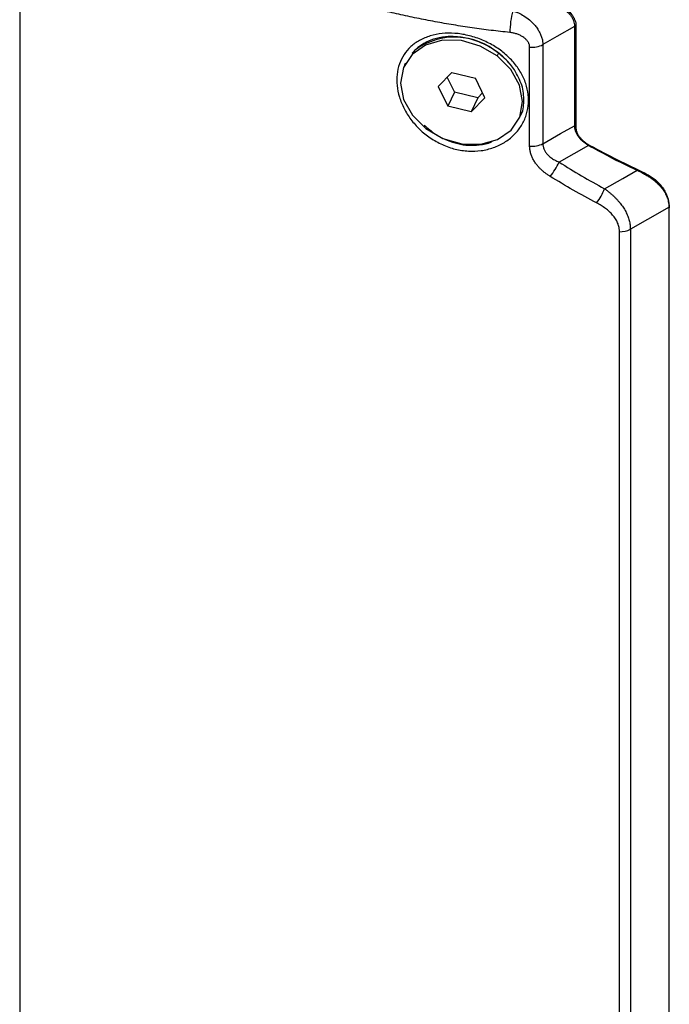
# Model space of a CAD drawing. Header units: millimetres. Extents: x -88 to 910, y -234 to 995.
# Tile 29 of 40: x 814 to 855, y 825 to 887. Entities that reach past the tile are written whole.
import ezdxf

# ---------------------------------------------------------------- set-up
doc = ezdxf.new("R2010")
doc.units = ezdxf.units.MM

msp = doc.modelspace()

# ---------------------------------------------------------------- linework, layer by layer
at = {"color": 7, "linetype": 'Continuous', "lineweight": 25}
for p, q in [((813.524, 896.433), (813.524, 655.826)), ((848.742, 886.945), (848.649, 886.892)), ((848.649, 886.914), (848.649, 886.892)), ((848.649, 886.892), (848.649, 880.623)), ((848.742, 886.945), (848.742, 880.491)), ((846.65, 885.761), (846.65, 879.491)), ((843.841, 885.213), (843.764, 885.045)), ((845.811, 879.335), (845.811, 885.605)), ((837.953, 884.597), (837.876, 884.43)), ((840.894, 883.987), (840.024, 883.102)), ((840.894, 883.987), (842.374, 883.631)), ((840.593, 883.68), (841.048, 882.753)), ((842.983, 882.39), (842.374, 883.631)), ((840.024, 883.102), (840.634, 881.861)), ((841.048, 882.753), (840.634, 881.861)), ((842.528, 882.397), (841.048, 882.753)), ((842.829, 882.704), (842.528, 882.397)), ((842.528, 882.397), (842.114, 881.505)), ((842.983, 882.39), (842.114, 881.505)), ((842.114, 881.505), (840.634, 881.861)), ((845.132, 881.062), (845.21, 881.229)), ((849.545, 879.381), (847.678, 878.324)), ((852.434, 877.892), (852.607, 877.808)), ((852.607, 877.808), (852.913, 877.66)), ((853.125, 877.558), (853.116, 877.615)), ((854.636, 875.653), (854.608, 875.818)), ((854.653, 875.371), (854.653, 875.474)), ((854.653, 636.377), (854.653, 875.371)), ((851.499, 634.759), (851.499, 873.915)), ((852.188, 874.077), (852.188, 634.921))]:
    msp.add_line(p, q, dxfattribs=at)
at = {"color": 8, "linetype": 'Continuous', "lineweight": 25}
for p, q in [((848.674, 880.489), (848.742, 880.491)), ((849.628, 879.376), (849.557, 879.374))]:
    msp.add_line(p, q, dxfattribs=at)
at = {"color": 7, "linetype": 'Continuous', "lineweight": 25, "flags": 128}
for points in [[(848.649, 886.914), (847.53, 886.269), (846.65, 885.761)], [(843.764, 885.045), (842.685, 885.673), (841.49, 886.014), (840.297, 886.035), (839.222, 885.734), (838.37, 885.141), (837.825, 884.313), (837.64, 883.332), (837.834, 882.293), (838.386, 881.299), (839.244, 880.446)], [(839.244, 880.446), (840.323, 879.818), (841.518, 879.477), (842.711, 879.456), (843.786, 879.757), (844.638, 880.351), (845.183, 881.179), (845.368, 882.16), (845.174, 883.198), (844.622, 884.193), (843.764, 885.045)], [(846.65, 879.491), (847.77, 880.125), (848.649, 880.623)], [(850.546, 876.643), (851.701, 877.297), (852.609, 877.811)], [(854.653, 875.474), (853.272, 874.692), (852.188, 874.077)]]:
    msp.add_lwpolyline(points, dxfattribs=at)
at = {"color": 7, "linetype": 'Continuous', "lineweight": 25}
for centre, radius, start, end in [((850.131, 886.518), 5.568, 165.61409, 179.88392), ((841.069, 881.963), 4.271, 49.53098, 125.59928), ((845.966, 887.108), 1.511, 264.11859, 296.9306), ((841.04, 881.532), 4.626, 40.17517, 52.72175), ((845.966, 880.839), 1.511, 264.11859, 296.9306), ((844.368, 879.791), 3.62, 319.15254, 336.09194), ((847.536, 877.701), 3.191, 322.07376, 340.63252), ((851.521, 875.367), 1.452, 269.13393, 297.34119)]:
    msp.add_arc(centre, radius, start, end, dxfattribs=at)
for major_axis, start_param, end_param in [((34.052, -21.848), 4.916125, 5.015376), ((34.149, -21.91), 4.930494, 4.995866), ((34.149, -21.91), 5.009675, 5.0155)]:
    msp.add_ellipse((851.274, 897.1), major_axis=major_axis, ratio=0.398936, start_param=start_param, end_param=end_param, dxfattribs=at)
for points, knots in [([(844.563, 886.529), (844.363, 886.551), (843.962, 886.594), (843.364, 886.665), (842.768, 886.742), (842.174, 886.825), (841.583, 886.913), (840.994, 887.006), (840.407, 887.105), (839.824, 887.21), (839.244, 887.32), (838.666, 887.435), (838.092, 887.556), (837.522, 887.682), (836.955, 887.813), (836.392, 887.949), (835.832, 888.091), (835.277, 888.238), (834.726, 888.39), (834.179, 888.548), (833.637, 888.71), (833.099, 888.877), (832.566, 889.05), (832.038, 889.227), (831.516, 889.409), (830.998, 889.596), (830.485, 889.788), (829.978, 889.985), (829.477, 890.186), (828.981, 890.392), (828.491, 890.603), (828.007, 890.818), (827.529, 891.037), (827.057, 891.261), (826.592, 891.49), (826.133, 891.723), (825.681, 891.959), (825.235, 892.201), (824.797, 892.446), (824.365, 892.695), (823.94, 892.948), (823.522, 893.206), (823.112, 893.467), (822.709, 893.732), (822.313, 894), (821.925, 894.272), (821.545, 894.548), (821.173, 894.828), (820.808, 895.11), (820.451, 895.396), (820.103, 895.686), (819.762, 895.978), (819.43, 896.274), (819.106, 896.573), (818.791, 896.875), (818.484, 897.179), (818.186, 897.487), (817.896, 897.797), (817.615, 898.11), (817.343, 898.426), (817.08, 898.743), (816.825, 899.064), (816.58, 899.386), (816.344, 899.711), (816.117, 900.038), (815.899, 900.368), (815.69, 900.699), (815.491, 901.032), (815.301, 901.367), (815.12, 901.703), (814.949, 902.041), (814.788, 902.381), (814.636, 902.722), (814.493, 903.065), (814.361, 903.409), (814.237, 903.754), (814.163, 903.985), (814.126, 904.1)], [0, 0, 0, 0, 0.013333, 0.026667, 0.04, 0.053333, 0.066667, 0.08, 0.093333, 0.106667, 0.12, 0.133333, 0.146667, 0.16, 0.173333, 0.186667, 0.2, 0.213333, 0.226667, 0.24, 0.253333, 0.266667, 0.28, 0.293333, 0.306667, 0.32, 0.333333, 0.346667, 0.36, 0.373333, 0.386667, 0.4, 0.413333, 0.426667, 0.44, 0.453333, 0.466667, 0.48, 0.493333, 0.506667, 0.52, 0.533333, 0.546667, 0.56, 0.573333, 0.586667, 0.6, 0.613333, 0.626667, 0.64, 0.653333, 0.666667, 0.68, 0.693333, 0.706667, 0.72, 0.733333, 0.746667, 0.76, 0.773333, 0.786667, 0.8, 0.813333, 0.826667, 0.84, 0.853333, 0.866667, 0.88, 0.893333, 0.906667, 0.92, 0.933333, 0.946667, 0.96, 0.973333, 0.986667, 1, 1, 1, 1]), ([(846.102, 888.688), (846.161, 888.683), (846.279, 888.671), (846.455, 888.644), (846.63, 888.61), (846.803, 888.569), (847.061, 888.496), (847.395, 888.373), (847.782, 888.172), (848.127, 887.925), (848.364, 887.676), (848.507, 887.455), (848.587, 887.28), (848.639, 887.098), (848.646, 886.976), (848.649, 886.914)], [0, 0, 0, 0, 0.050269, 0.100222, 0.150017, 0.199811, 0.249762, 0.376158, 0.498768, 0.623085, 0.748437, 0.811741, 0.873986, 0.937179, 1, 1, 1, 1]), ([(846.192, 888.739), (846.252, 888.733), (846.37, 888.722), (846.547, 888.695), (846.723, 888.661), (846.897, 888.618), (847.156, 888.544), (847.491, 888.419), (847.879, 888.214), (848.223, 887.963), (848.459, 887.711), (848.601, 887.489), (848.681, 887.312), (848.733, 887.13), (848.739, 887.007), (848.742, 886.945)], [0, 0, 0, 0, 0.0501734, 0.1000682, 0.149849, 0.1996816, 0.249731, 0.3760002, 0.4988081, 0.6232332, 0.7485092, 0.8118028, 0.8740291, 0.9372285, 1, 1, 1, 1]), ([(844.737, 887.901), (844.778, 887.889), (844.898, 887.852), (845.138, 887.757), (845.459, 887.585), (845.786, 887.348), (846.05, 887.097), (846.245, 886.86), (846.394, 886.632), (846.509, 886.403), (846.59, 886.178), (846.64, 885.963), (846.647, 885.827), (846.65, 885.761)], [0, 0, 0, 0, 0.042481, 0.12454, 0.249819, 0.387546, 0.499461, 0.589352, 0.677386, 0.762934, 0.845461, 0.924567, 1, 1, 1, 1]), ([(838.852, 880.396), (838.647, 880.592), (838.271, 881.016), (837.839, 881.714), (837.539, 882.443), (837.39, 883.174), (837.39, 883.884), (837.544, 884.548), (837.835, 885.146), (838.267, 885.652), (838.826, 886.052), (839.502, 886.33), (840.258, 886.485), (841.071, 886.498), (841.91, 886.369), (842.739, 886.101), (843.524, 885.718), (844.222, 885.227), (844.81, 884.649), (845.267, 884.002), (845.587, 883.31), (845.747, 882.596), (845.748, 881.885), (845.585, 881.199), (845.275, 880.564), (844.817, 880.007), (844.23, 879.55), (843.529, 879.221), (842.754, 879.027), (841.931, 878.994), (841.094, 879.122), (840.276, 879.412), (839.509, 879.835), (839.059, 880.199), (838.852, 880.396)], [0, 0, 0, 0, 0.031129, 0.062684, 0.093972, 0.125104, 0.156158, 0.187596, 0.21903, 0.249932, 0.280977, 0.312317, 0.343861, 0.374695, 0.405596, 0.43713, 0.468623, 0.499813, 0.53086, 0.562342, 0.593753, 0.625017, 0.65622, 0.687586, 0.718963, 0.75003, 0.781225, 0.812624, 0.844074, 0.874892, 0.905764, 0.937206, 0.968719, 1, 1, 1, 1]), ([(845.811, 885.605), (845.81, 885.629), (845.808, 885.677), (845.793, 885.749), (845.769, 885.82), (845.735, 885.89), (845.673, 885.991), (845.563, 886.116), (845.395, 886.247), (845.202, 886.356), (844.997, 886.438), (844.782, 886.499), (844.636, 886.519), (844.563, 886.529)], [0, 0, 0, 0, 0.0494889, 0.0986273, 0.1480379, 0.1983332, 0.2500945, 0.3718405, 0.5001241, 0.622877, 0.749972, 0.8744001, 1, 1, 1, 1]), ([(844.575, 884.516), (844.536, 884.562), (844.456, 884.659), (844.32, 884.804), (844.166, 884.955), (843.768, 885.309), (843.069, 885.766), (842.07, 886.139), (841.201, 886.282), (840.42, 886.272), (839.503, 886.09), (838.896, 885.742), (838.595, 885.448), (838.583, 885.436)], [0, 0, 0, 0, 0.027018, 0.056229, 0.087654, 0.121316, 0.286325, 0.431984, 0.557053, 0.653809, 0.77446, 0.991119, 1, 1, 1, 1]), ([(838.583, 885.437), (838.544, 885.401), (838.467, 885.331), (838.397, 885.255), (838.363, 885.217)], [0, 0, 0, 0, 0.504156, 1, 1, 1, 1]), ([(845.205, 881.232), (845.211, 881.239), (845.401, 881.506), (845.475, 882.188), (845.389, 883.193), (845.024, 883.838), (844.842, 884.161)], [0, 0, 0, 0, 0.009385, 0.33959, 0.669795, 1, 1, 1, 1]), ([(848.649, 880.623), (848.65, 880.593), (848.652, 880.532), (848.665, 880.44), (848.686, 880.348), (848.724, 880.228), (848.792, 880.081), (848.901, 879.915), (849.035, 879.76), (849.188, 879.62), (849.358, 879.492), (849.482, 879.418), (849.545, 879.381)], [0, 0, 0, 0, 0.062089, 0.1242566, 0.186852, 0.2502172, 0.3733295, 0.5003452, 0.6233084, 0.7500739, 0.8734512, 1, 1, 1, 1]), ([(848.742, 880.491), (848.743, 880.464), (848.746, 880.409), (848.761, 880.325), (848.787, 880.24), (848.832, 880.131), (848.906, 879.998), (849.017, 879.851), (849.149, 879.713), (849.295, 879.588), (849.455, 879.474), (849.57, 879.409), (849.628, 879.376)], [0, 0, 0, 0, 0.059797, 0.121147, 0.184602, 0.250665, 0.37281, 0.500983, 0.624092, 0.750401, 0.874746, 1, 1, 1, 1]), ([(847.107, 877.423), (847.051, 877.458), (846.942, 877.528), (846.788, 877.639), (846.645, 877.755), (846.512, 877.876), (846.389, 878.001), (846.277, 878.131), (846.159, 878.288), (846.042, 878.472), (845.939, 878.685), (845.865, 878.9), (845.819, 879.118), (845.814, 879.263), (845.811, 879.335)], [0, 0, 0, 0, 0.075466, 0.149173, 0.221365, 0.292301, 0.362256, 0.431514, 0.500368, 0.603763, 0.704203, 0.802881, 0.901054, 1, 1, 1, 1]), ([(846.65, 879.491), (846.651, 879.461), (846.653, 879.4), (846.668, 879.309), (846.692, 879.218), (846.726, 879.128), (846.77, 879.039), (846.823, 878.951), (846.887, 878.866), (846.989, 878.75), (847.151, 878.609), (847.391, 878.451), (847.579, 878.368), (847.678, 878.324)], [0, 0, 0, 0, 0.058924, 0.118582, 0.179139, 0.240744, 0.303538, 0.367648, 0.433192, 0.500281, 0.651128, 0.81762, 1, 1, 1, 1]), ([(852.92, 877.656), (852.989, 877.619), (853.125, 877.545), (853.318, 877.426), (853.5, 877.304), (853.67, 877.178), (853.85, 877.029), (854.032, 876.856), (854.208, 876.657), (854.358, 876.452), (854.434, 876.308), (854.472, 876.236)], [0, 0, 0, 0, 0.104024, 0.205511, 0.304682, 0.401772, 0.497033, 0.629373, 0.756659, 0.879849, 1, 1, 1, 1]), ([(853.116, 877.615), (853.162, 877.593), (853.254, 877.547), (853.386, 877.472), (853.513, 877.391), (853.636, 877.306), (853.81, 877.17), (854.022, 876.972), (854.243, 876.699), (854.42, 876.404), (854.534, 876.125), (854.601, 875.873), (854.637, 875.652), (854.641, 875.503), (854.643, 875.428)], [0, 0, 0, 0, 0.049963, 0.09984, 0.149761, 0.199854, 0.250247, 0.374823, 0.500054, 0.625231, 0.749838, 0.833623, 0.916812, 1, 1, 1, 1]), ([(854.472, 876.236), (854.451, 876.282), (854.408, 876.374), (854.332, 876.508), (854.212, 876.692), (854.031, 876.915), (853.796, 877.135), (853.566, 877.307), (853.354, 877.442), (853.201, 877.519), (853.125, 877.558)], [0, 0, 0, 0, 0.0837039, 0.1676643, 0.2521548, 0.4394235, 0.6257884, 0.7511237, 0.8755636, 1, 1, 1, 1]), ([(850.546, 876.643), (850.604, 876.601), (850.719, 876.519), (850.881, 876.39), (851.033, 876.259), (851.174, 876.128), (851.305, 875.996), (851.425, 875.864), (851.535, 875.734), (851.634, 875.605), (851.759, 875.427), (851.896, 875.196), (852.027, 874.911), (852.119, 874.628), (852.177, 874.35), (852.184, 874.167), (852.188, 874.077)], [0, 0, 0, 0, 0.062503, 0.123467, 0.182831, 0.240541, 0.296548, 0.35081, 0.403293, 0.453969, 0.502821, 0.608109, 0.710439, 0.809813, 0.90629, 1, 1, 1, 1]), ([(854.653, 875.474), (854.652, 875.516), (854.65, 875.601), (854.635, 875.728), (854.61, 875.855), (854.574, 875.982), (854.528, 876.11), (854.49, 876.193), (854.47, 876.235)], [0, 0, 0, 0, 0.160186, 0.322577, 0.487483, 0.655186, 0.825947, 1, 1, 1, 1]), ([(851.499, 873.915), (851.498, 873.953), (851.496, 874.027), (851.482, 874.139), (851.459, 874.25), (851.426, 874.361), (851.365, 874.522), (851.253, 874.731), (851.073, 874.971), (850.855, 875.194), (850.611, 875.394), (850.343, 875.579), (850.151, 875.685), (850.053, 875.74)], [0, 0, 0, 0, 0.049492, 0.099057, 0.148922, 0.199311, 0.250439, 0.372925, 0.501045, 0.623029, 0.750381, 0.873207, 1, 1, 1, 1])]:
    msp.add_open_spline(points, degree=3, knots=knots, dxfattribs=at)
for points in [[(844.587, 884.5), (844.583, 884.506), (844.578, 884.511), (844.574, 884.516)], [(844.842, 884.161), (844.764, 884.276), (844.68, 884.389), (844.589, 884.498)], [(849.545, 879.381), (849.739, 879.272), (849.934, 879.165), (850.13, 879.059)], [(850.13, 879.059), (850.89, 878.646), (851.659, 878.257), (852.434, 877.892)], [(847.678, 878.324), (848.62, 877.73), (849.577, 877.169), (850.546, 876.643)], [(850.053, 875.74), (849.058, 876.266), (848.075, 876.828), (847.107, 877.423)]]:
    msp.add_open_spline(points, degree=3, dxfattribs=at)
at = {"color": 8, "linetype": 'Continuous', "lineweight": 25}
msp.add_open_spline([(839.137, 880.665), (839.366, 880.466), (839.803, 880.085), (840.747, 879.6), (841.722, 879.355), (842.658, 879.419), (843.197, 879.489), (843.427, 879.64), (843.447, 879.653)], degree=3, knots=[0, 0, 0, 0, 0.189547, 0.362821, 0.655829, 0.802593, 0.982749, 1, 1, 1, 1], dxfattribs=at)

doc.saveas('drawing.dxf')
